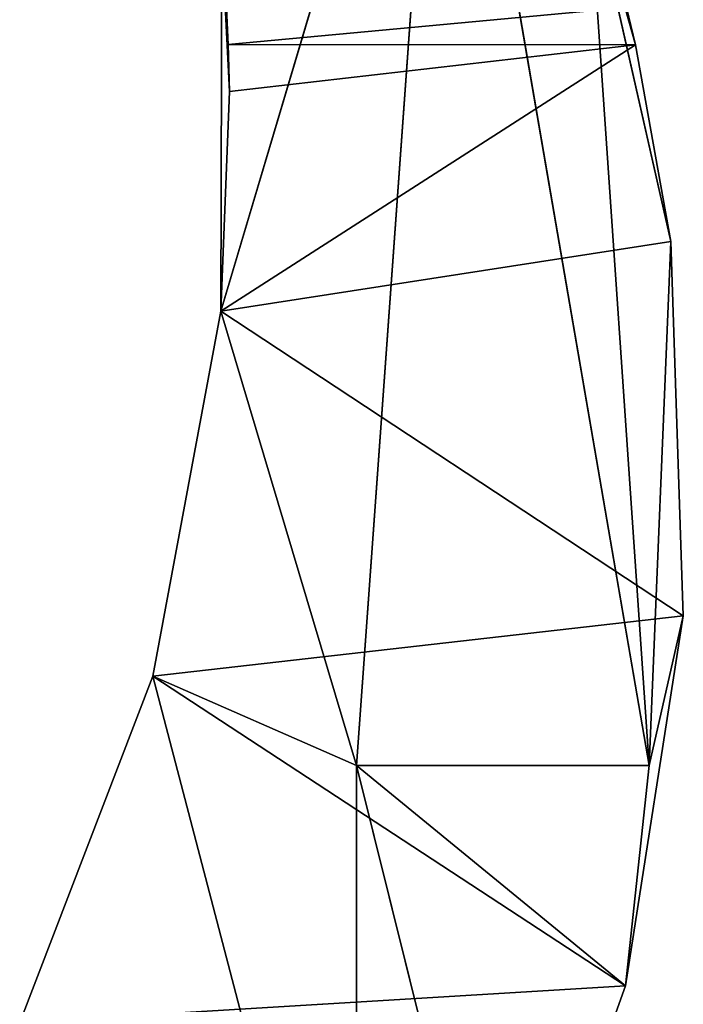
# Model space of a CAD drawing. Extents: x 0 to 110, y -110 to 0.
# Tile 194 of 256: x 57.1 to 61.08, y -100.33 to -94.43. Entities that reach past the tile are written whole.
import ezdxf

# ---------------------------------------------------------------- set-up
doc = ezdxf.new("R2010")
doc.units = 0
doc.header["$LTSCALE"] = 25.4
doc.layers.get('0').update_dxf_attribs({"color": 13, "linetype": 'CONTINUOUS'})

# ---------------------------------------------------------------- blocks, each defined once
blk = doc.blocks.new('REFLECTOR-LED-GU10-ES111-D')
at = {"color": 18}
for p, q in [((57.8961, 56, 98.3648), (57.0979, 56, 100.444)), ((57.0979, 56, 100.444), (57.8961, 54, 98.3648)), ((57.0979, 56, 100.444), (57.8961, 54, 98.3648)), ((57.8961, 56, 98.3648), (57.0979, 56, 100.444)), ((58.3046, 56, 96.1754), (57.8961, 56, 98.3648)), ((57.8961, 56, 98.3648), (59.1195, 56, 98.9013)), ((57.8961, 56, 98.3648), (59.1195, 56, 98.9013)), ((57.8961, 56, 98.3648), (59.1195, 56, 103.0357)), ((57.8961, 56, 98.3648), (59.1195, 56, 103.0357)), ((57.8961, 56, 98.3648), (57.8961, 54, 98.3648)), ((57.8961, 56, 98.3648), (57.8961, 54, 98.3648)), ((57.8961, 56, 98.3648), (58.3046, 54, 96.1754)), ((57.8961, 56, 98.3648), (58.3046, 54, 96.1754)), ((58.3046, 56, 96.1754), (57.8961, 56, 98.3648)), ((58.31, 56, 93.9482), (58.3046, 56, 96.1754)), ((58.3046, 56, 96.1754), (59.6373, 56, 91.7082)), ((58.3046, 56, 96.1754), (59.6373, 56, 91.7082)), ((58.3046, 56, 96.1754), (59.1195, 56, 98.9013)), ((58.3046, 56, 96.1754), (59.1195, 56, 98.9013)), ((58.3046, 56, 96.1754), (58.3046, 54, 96.1754)), ((58.3046, 56, 96.1754), (58.3046, 54, 96.1754)), ((58.3046, 56, 96.1754), (58.3568, 54, 94.8589)), ((58.3046, 56, 96.1754), (58.3568, 54, 94.8589)), ((58.31, 56, 93.9482), (58.3046, 56, 96.1754)), ((58.31, 56, 93.9482), (58.3568, 54, 94.8589)), ((58.31, 56, 93.9482), (58.3568, 54, 94.8589)), ((58.31, 56, 93.9482), (58.3496, 53.9593, 94.5761)), ((58.31, 56, 93.9482), (58.3496, 53.9593, 94.5761)), ((59.6373, 56, 91.7082), (59.1195, 56, 98.9013)), ((59.1195, 56, 98.9013), (60.8747, 56, 98.9013)), ((59.9754, 56, 102.3398), (59.1195, 56, 98.9013)), ((59.1195, 56, 98.9013), (59.1195, 56, 103.0357)), ((59.9754, 56, 102.3398), (59.1195, 56, 98.9013)), ((60.7329, 56, 100.224), (59.1195, 56, 98.9013)), ((60.7329, 56, 100.224), (59.1195, 56, 98.9013)), ((59.1195, 56, 98.9013), (60.8747, 56, 98.9013)), ((59.6373, 56, 91.7082), (59.1195, 56, 98.9013)), ((59.1195, 56, 98.9013), (59.1195, 56, 103.0357)), ((60.8747, 56, 98.9013), (59.6373, 56, 91.7082)), ((60.8747, 56, 98.9013), (59.6373, 56, 91.7082)), ((59.9754, 56, 102.3398), (60.7329, 56, 100.224)), ((59.9754, 56, 102.3398), (60.7329, 56, 100.224)), ((59.9754, 56, 102.3398), (60.7329, 54, 100.224)), ((59.9754, 56, 102.3398), (60.7329, 54, 100.224)), ((60.8747, 56, 98.9013), (60.5093, 56, 93.5655)), ((60.8747, 56, 98.9013), (60.5093, 56, 93.5655)), ((61.0047, 56, 95.7575), (60.5093, 56, 93.5655)), ((60.7924, 54, 94.5784), (60.5093, 56, 93.5655)), ((60.5093, 56, 93.5655), (61.0047, 54, 95.7575)), ((60.7924, 54, 94.5784), (60.5093, 56, 93.5655)), ((61.0047, 56, 95.7575), (60.5093, 56, 93.5655)), ((60.5093, 56, 93.5655), (61.0047, 54, 95.7575)), ((60.7329, 56, 100.224), (60.8747, 56, 98.9013)), ((60.7329, 56, 100.224), (60.8747, 56, 98.9013)), ((60.7329, 56, 100.224), (61.0801, 56, 98.0036)), ((60.7329, 56, 100.224), (61.0801, 56, 98.0036)), ((60.7329, 56, 100.224), (61.0801, 54, 98.0036)), ((60.7329, 56, 100.224), (61.0801, 54, 98.0036)), ((60.7329, 56, 100.224), (60.7329, 54, 100.224)), ((60.7329, 56, 100.224), (60.7329, 54, 100.224)), ((60.8747, 56, 98.9013), (61.0047, 56, 95.7575)), ((61.0801, 56, 98.0036), (60.8747, 56, 98.9013)), ((61.0801, 56, 98.0036), (60.8747, 56, 98.9013)), ((60.8747, 56, 98.9013), (61.0047, 56, 95.7575)), ((61.0801, 56, 98.0036), (61.0047, 56, 95.7575)), ((61.0047, 56, 95.7575), (61.0047, 54, 95.7575)), ((61.0047, 56, 95.7575), (61.0047, 54, 95.7575)), ((61.0801, 56, 98.0036), (61.0047, 56, 95.7575)), ((61.0801, 56, 98.0036), (61.0047, 54, 95.7575)), ((61.0801, 56, 98.0036), (61.0047, 54, 95.7575)), ((61.0801, 56, 98.0036), (61.0801, 54, 98.0036)), ((61.0801, 56, 98.0036), (61.0801, 54, 98.0036)), ((60.7329, 54, 100.224), (57.0979, 54, 100.444)), ((57.0979, 54, 100.444), (57.8961, 54, 98.3648)), ((60.7329, 54, 100.224), (57.0979, 54, 100.444)), ((57.0979, 54, 100.444), (57.8961, 54, 98.3648)), ((61.0801, 54, 98.0036), (57.8961, 54, 98.3648)), ((57.8961, 54, 98.3648), (58.3046, 54, 96.1754)), ((61.0801, 54, 98.0036), (57.8961, 54, 98.3648)), ((60.7329, 54, 100.224), (57.8961, 54, 98.3648)), ((60.7329, 54, 100.224), (57.8961, 54, 98.3648)), ((57.8961, 54, 98.3648), (58.3046, 54, 96.1754)), ((58.3046, 54, 96.1754), (58.3568, 54, 94.8589)), ((60.7924, 54, 94.5784), (58.3046, 54, 96.1754)), ((61.0047, 54, 95.7575), (58.3046, 54, 96.1754)), ((60.7924, 54, 94.5784), (58.3046, 54, 96.1754)), ((61.0047, 54, 95.7575), (58.3046, 54, 96.1754)), ((61.0801, 54, 98.0036), (58.3046, 54, 96.1754)), ((61.0801, 54, 98.0036), (58.3046, 54, 96.1754)), ((58.3046, 54, 96.1754), (58.3568, 54, 94.8589)), ((60.7924, 54, 94.5784), (58.3496, 53.9593, 94.5761)), ((60.7924, 54, 94.5784), (58.3496, 53.9593, 94.5761)), ((58.3568, 54, 94.8589), (58.3496, 53.9593, 94.5761)), ((58.3568, 54, 94.8589), (58.3496, 53.9593, 94.5761)), ((58.3568, 54, 94.8589), (60.7924, 54, 94.5784)), ((58.3568, 54, 94.8589), (60.7924, 54, 94.5784)), ((60.7329, 54, 100.224), (59.9754, 54, 102.3398)), ((60.7329, 54, 100.224), (59.9754, 54, 102.3398)), ((61.0801, 54, 98.0036), (60.7329, 54, 100.224)), ((61.0801, 54, 98.0036), (60.7329, 54, 100.224)), ((60.7383, 53.9736, 94.3557), (60.7924, 54, 94.5784)), ((60.7383, 53.9736, 94.3557), (60.7924, 54, 94.5784)), ((60.7924, 54, 94.5784), (61.0047, 54, 95.7575)), ((60.7924, 54, 94.5784), (61.0047, 54, 95.7575)), ((61.0047, 54, 95.7575), (61.0801, 54, 98.0036)), ((61.0047, 54, 95.7575), (61.0801, 54, 98.0036)), ((58.3496, 53.9593, 94.5761), (58.3395, 53.866, 94.3586)), ((58.3496, 53.9593, 94.5761), (58.3395, 53.866, 94.3586)), ((60.7383, 53.9736, 94.3557), (58.3496, 53.9593, 94.5761)), ((60.7383, 53.9736, 94.3557), (58.3496, 53.9593, 94.5761))]:
    blk.add_line(p, q, dxfattribs=at)
mesh = blk.add_polyface(dxfattribs=at)
corners = [(59.1195, 56, 103.0357), (57.8961, 56, 98.3648), (57.0979, 56, 100.444)]
mesh.append_faces([[corners[k] for k in face] for face in [(0, 1, 2)]], dxfattribs={"color": 18})
mesh = blk.add_polyface(dxfattribs=at)
corners = [(57.0979, 56, 100.444), (57.8961, 54, 98.3648), (57.0979, 54, 100.444)]
mesh.append_faces([[corners[k] for k in face] for face in [(0, 1, 2)]], dxfattribs={"color": 18})
mesh = blk.add_polyface(dxfattribs=at)
corners = [(57.8961, 56, 98.3648), (57.8961, 54, 98.3648), (57.0979, 56, 100.444)]
mesh.append_faces([[corners[k] for k in face] for face in [(0, 1, 2)]], dxfattribs={"color": 18})
mesh = blk.add_polyface(dxfattribs=at)
corners = [(59.1195, 56, 98.9013), (58.3046, 56, 96.1754), (57.8961, 56, 98.3648)]
mesh.append_faces([[corners[k] for k in face] for face in [(0, 1, 2)]], dxfattribs={"color": 18})
mesh = blk.add_polyface(dxfattribs=at)
corners = [(59.1195, 56, 103.0357), (59.1195, 56, 98.9013), (57.8961, 56, 98.3648)]
mesh.append_faces([[corners[k] for k in face] for face in [(0, 1, 2)]], dxfattribs={"color": 18})
mesh = blk.add_polyface(dxfattribs=at)
corners = [(57.8961, 56, 98.3648), (58.3046, 54, 96.1754), (57.8961, 54, 98.3648)]
mesh.append_faces([[corners[k] for k in face] for face in [(0, 1, 2)]], dxfattribs={"color": 18})
mesh = blk.add_polyface(dxfattribs=at)
corners = [(58.3046, 56, 96.1754), (58.3046, 54, 96.1754), (57.8961, 56, 98.3648)]
mesh.append_faces([[corners[k] for k in face] for face in [(0, 1, 2)]], dxfattribs={"color": 18})
mesh = blk.add_polyface(dxfattribs=at)
corners = [(58.3046, 56, 96.1754), (59.6373, 56, 91.7082), (58.31, 56, 93.9482)]
mesh.append_faces([[corners[k] for k in face] for face in [(0, 1, 2)]], dxfattribs={"color": 18})
mesh = blk.add_polyface(dxfattribs=at)
corners = [(59.1195, 56, 98.9013), (59.6373, 56, 91.7082), (58.3046, 56, 96.1754)]
mesh.append_faces([[corners[k] for k in face] for face in [(0, 1, 2)]], dxfattribs={"color": 18})
mesh = blk.add_polyface(dxfattribs=at)
corners = [(58.3046, 56, 96.1754), (58.3568, 54, 94.8589), (58.3046, 54, 96.1754)]
mesh.append_faces([[corners[k] for k in face] for face in [(0, 1, 2)]], dxfattribs={"color": 18})
mesh = blk.add_polyface(dxfattribs=at)
corners = [(58.31, 56, 93.9482), (58.3568, 54, 94.8589), (58.3046, 56, 96.1754)]
mesh.append_faces([[corners[k] for k in face] for face in [(0, 1, 2)]], dxfattribs={"color": 18})
mesh = blk.add_polyface(dxfattribs=at)
corners = [(58.31, 56, 93.9482), (58.3496, 53.9593, 94.5761), (58.3568, 54, 94.8589)]
mesh.append_faces([[corners[k] for k in face] for face in [(0, 1, 2)]], dxfattribs={"color": 18})
mesh = blk.add_polyface(dxfattribs=at)
corners = [(58.31, 56, 93.9482), (58.3395, 53.866, 94.3586), (58.3496, 53.9593, 94.5761)]
mesh.append_faces([[corners[k] for k in face] for face in [(0, 1, 2)]], dxfattribs={"color": 18})
mesh = blk.add_polyface(dxfattribs=at)
corners = [(60.8747, 56, 98.9013), (59.6373, 56, 91.7082), (59.1195, 56, 98.9013)]
mesh.append_faces([[corners[k] for k in face] for face in [(0, 1, 2)]], dxfattribs={"color": 18})
mesh = blk.add_polyface(dxfattribs=at)
corners = [(59.1195, 56, 103.0357), (59.9754, 56, 102.3398), (59.1195, 56, 98.9013)]
mesh.append_faces([[corners[k] for k in face] for face in [(0, 1, 2)]], dxfattribs={"color": 18})
mesh = blk.add_polyface(dxfattribs=at)
corners = [(59.9754, 56, 102.3398), (60.7329, 56, 100.224), (59.1195, 56, 98.9013)]
mesh.append_faces([[corners[k] for k in face] for face in [(0, 1, 2)]], dxfattribs={"color": 18})
mesh = blk.add_polyface(dxfattribs=at)
corners = [(60.7329, 56, 100.224), (60.8747, 56, 98.9013), (59.1195, 56, 98.9013)]
mesh.append_faces([[corners[k] for k in face] for face in [(0, 1, 2)]], dxfattribs={"color": 18})
mesh = blk.add_polyface(dxfattribs=at)
corners = [(60.8747, 56, 98.9013), (60.5093, 56, 93.5655), (59.6373, 56, 91.7082)]
mesh.append_faces([[corners[k] for k in face] for face in [(0, 1, 2)]], dxfattribs={"color": 18})
mesh = blk.add_polyface(dxfattribs=at)
corners = [(59.9754, 56, 102.3398), (60.7329, 54, 100.224), (60.7329, 56, 100.224)]
mesh.append_faces([[corners[k] for k in face] for face in [(0, 1, 2)]], dxfattribs={"color": 18})
mesh = blk.add_polyface(dxfattribs=at)
corners = [(59.9754, 56, 102.3398), (59.9754, 54, 102.3398), (60.7329, 54, 100.224)]
mesh.append_faces([[corners[k] for k in face] for face in [(0, 1, 2)]], dxfattribs={"color": 18})
mesh = blk.add_polyface(dxfattribs=at)
corners = [(60.8747, 56, 98.9013), (61.0047, 56, 95.7575), (60.5093, 56, 93.5655)]
mesh.append_faces([[corners[k] for k in face] for face in [(0, 1, 2)]], dxfattribs={"color": 18})
mesh = blk.add_polyface(dxfattribs=at)
corners = [(60.5093, 56, 93.5655), (61.0047, 54, 95.7575), (60.7924, 54, 94.5784)]
mesh.append_faces([[corners[k] for k in face] for face in [(0, 1, 2)]], dxfattribs={"color": 18})
mesh = blk.add_polyface(dxfattribs=at)
corners = [(60.5093, 56, 93.5655), (60.7924, 54, 94.5784), (60.7383, 53.9736, 94.3557)]
mesh.append_faces([[corners[k] for k in face] for face in [(0, 1, 2)]], dxfattribs={"color": 18})
mesh = blk.add_polyface(dxfattribs=at)
corners = [(61.0047, 56, 95.7575), (61.0047, 54, 95.7575), (60.5093, 56, 93.5655)]
mesh.append_faces([[corners[k] for k in face] for face in [(0, 1, 2)]], dxfattribs={"color": 18})
mesh = blk.add_polyface(dxfattribs=at)
corners = [(60.7329, 56, 100.224), (61.0801, 56, 98.0036), (60.8747, 56, 98.9013)]
mesh.append_faces([[corners[k] for k in face] for face in [(0, 1, 2)]], dxfattribs={"color": 18})
mesh = blk.add_polyface(dxfattribs=at)
corners = [(60.7329, 56, 100.224), (61.0801, 54, 98.0036), (61.0801, 56, 98.0036)]
mesh.append_faces([[corners[k] for k in face] for face in [(0, 1, 2)]], dxfattribs={"color": 18})
mesh = blk.add_polyface(dxfattribs=at)
corners = [(60.7329, 56, 100.224), (60.7329, 54, 100.224), (61.0801, 54, 98.0036)]
mesh.append_faces([[corners[k] for k in face] for face in [(0, 1, 2)]], dxfattribs={"color": 18})
mesh = blk.add_polyface(dxfattribs=at)
corners = [(60.8747, 56, 98.9013), (61.0801, 56, 98.0036), (61.0047, 56, 95.7575)]
mesh.append_faces([[corners[k] for k in face] for face in [(0, 1, 2)]], dxfattribs={"color": 18})
mesh = blk.add_polyface(dxfattribs=at)
corners = [(61.0801, 56, 98.0036), (61.0047, 54, 95.7575), (61.0047, 56, 95.7575)]
mesh.append_faces([[corners[k] for k in face] for face in [(0, 1, 2)]], dxfattribs={"color": 18})
mesh = blk.add_polyface(dxfattribs=at)
corners = [(61.0801, 56, 98.0036), (61.0801, 54, 98.0036), (61.0047, 54, 95.7575)]
mesh.append_faces([[corners[k] for k in face] for face in [(0, 1, 2)]], dxfattribs={"color": 18})
mesh = blk.add_polyface(dxfattribs=at)
corners = [(57.0979, 54, 100.444), (57.8961, 54, 98.3648), (60.7329, 54, 100.224)]
mesh.append_faces([[corners[k] for k in face] for face in [(0, 1, 2)]], dxfattribs={"color": 18})
mesh = blk.add_polyface(dxfattribs=at)
corners = [(59.9754, 54, 102.3398), (57.0979, 54, 100.444), (60.7329, 54, 100.224)]
mesh.append_faces([[corners[k] for k in face] for face in [(0, 1, 2)]], dxfattribs={"color": 18})
mesh = blk.add_polyface(dxfattribs=at)
corners = [(57.8961, 54, 98.3648), (58.3046, 54, 96.1754), (61.0801, 54, 98.0036)]
mesh.append_faces([[corners[k] for k in face] for face in [(0, 1, 2)]], dxfattribs={"color": 18})
mesh = blk.add_polyface(dxfattribs=at)
corners = [(60.7329, 54, 100.224), (57.8961, 54, 98.3648), (61.0801, 54, 98.0036)]
mesh.append_faces([[corners[k] for k in face] for face in [(0, 1, 2)]], dxfattribs={"color": 18})
mesh = blk.add_polyface(dxfattribs=at)
corners = [(58.3046, 54, 96.1754), (58.3568, 54, 94.8589), (60.7924, 54, 94.5784)]
mesh.append_faces([[corners[k] for k in face] for face in [(0, 1, 2)]], dxfattribs={"color": 18})
mesh = blk.add_polyface(dxfattribs=at)
corners = [(58.3046, 54, 96.1754), (60.7924, 54, 94.5784), (61.0047, 54, 95.7575)]
mesh.append_faces([[corners[k] for k in face] for face in [(0, 1, 2)]], dxfattribs={"color": 18})
mesh = blk.add_polyface(dxfattribs=at)
corners = [(61.0801, 54, 98.0036), (58.3046, 54, 96.1754), (61.0047, 54, 95.7575)]
mesh.append_faces([[corners[k] for k in face] for face in [(0, 1, 2)]], dxfattribs={"color": 18})
mesh = blk.add_polyface(dxfattribs=at)
corners = [(60.7924, 54, 94.5784), (58.3496, 53.9593, 94.5761), (60.7383, 53.9736, 94.3557)]
mesh.append_faces([[corners[k] for k in face] for face in [(0, 1, 2)]], dxfattribs={"color": 18})
mesh = blk.add_polyface(dxfattribs=at)
corners = [(58.3568, 54, 94.8589), (58.3496, 53.9593, 94.5761), (60.7924, 54, 94.5784)]
mesh.append_faces([[corners[k] for k in face] for face in [(0, 1, 2)]], dxfattribs={"color": 18})
mesh = blk.add_polyface(dxfattribs=at)
corners = [(58.3496, 53.9593, 94.5761), (58.3395, 53.866, 94.3586), (60.7383, 53.9736, 94.3557)]
mesh.append_faces([[corners[k] for k in face] for face in [(0, 1, 2)]], dxfattribs={"color": 18})

msp = doc.modelspace()

# ---------------------------------------------------------------- block references
at = {"color": 0, "extrusion": (0, -1, -3.82857e-16)}
msp.add_blockref('REFLECTOR-LED-GU10-ES111-D', (0, 0), dxfattribs=at)

doc.saveas('drawing.dxf')
